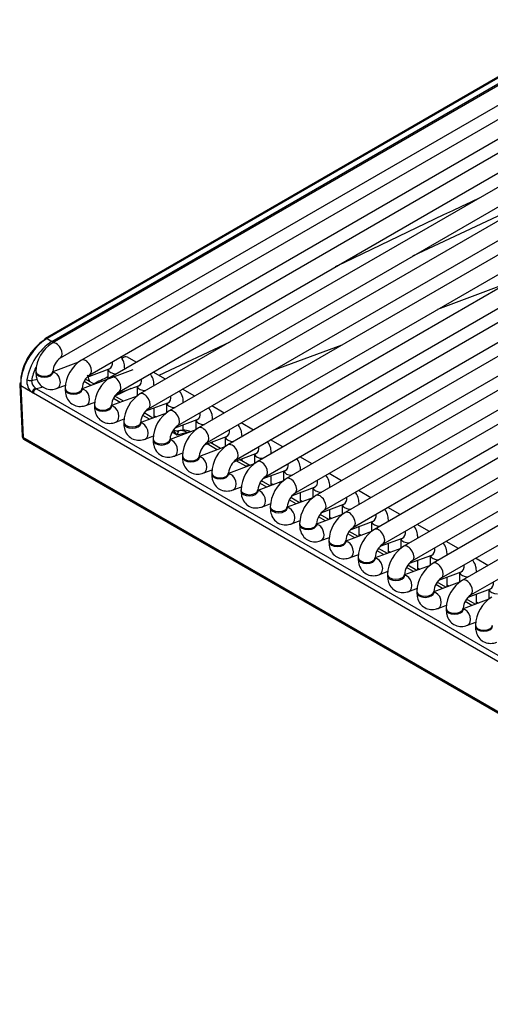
# Model space of a CAD drawing. Header units: millimetres. Extents: x -40 to 419, y 0 to 295.
# Tile 20 of 40: x 316 to 323, y 102 to 116. Entities that reach past the tile are written whole.
import ezdxf

# ---------------------------------------------------------------- set-up
doc = ezdxf.new("R2010")
doc.units = ezdxf.units.MM
doc.layers.add('BW4_CTMPLUS_HEER', color=7, linetype='Continuous')
doc.layers.add('Standard', color=7, linetype='Continuous')

# ---------------------------------------------------------------- blocks, each defined once
blk = doc.blocks.new('SE2')
at = {"layer": 'BW4_CTMPLUS_HEER', "color": 7, "linetype": 'Continuous'}
for p, q in [((326.576, 116.252), (317.454, 110.985)), ((317.579, 110.769), (326.701, 116.035)), ((327.008, 116.002), (317.886, 110.736)), ((323.909, 115.71), (316.59, 111.484)), ((318.011, 110.519), (327.133, 115.786)), ((327.44, 115.753), (318.318, 110.487)), ((323.459, 115.579), (316.491, 111.555)), ((323.484, 115.576), (316.516, 111.553)), ((316.588, 111.511), (323.556, 115.535)), ((318.443, 110.27), (327.565, 115.536)), ((327.872, 115.504), (318.75, 110.237)), ((316.715, 111.268), (324.034, 115.493)), ((324.341, 115.46), (317.022, 111.235)), ((317.147, 111.018), (324.466, 115.244)), ((318.875, 110.021), (327.997, 115.287)), ((328.304, 115.254), (319.182, 109.988)), ((319.307, 109.771), (328.429, 115.038)), ((328.736, 115.005), (319.614, 109.738)), ((319.739, 109.522), (328.861, 114.788)), ((329.168, 114.755), (320.046, 109.489)), ((320.171, 109.272), (329.293, 114.539)), ((329.6, 114.506), (320.478, 109.239)), ((320.603, 109.023), (329.725, 114.289)), ((330.032, 114.256), (320.91, 108.99)), ((321.035, 108.773), (330.157, 114.04)), ((330.464, 114.007), (321.342, 108.74)), ((321.467, 108.524), (330.589, 113.79)), ((330.896, 113.757), (321.774, 108.491)), ((321.899, 108.275), (331.021, 113.541)), ((323.581, 113.555), (321.904, 112.767)), ((331.328, 113.508), (322.207, 108.242)), ((322.332, 108.025), (331.453, 113.291)), ((331.76, 113.259), (322.639, 107.992)), ((322.764, 107.776), (331.885, 113.042)), ((323.296, 112.363), (322.27, 111.981)), ((316.516, 111.553), (316.588, 111.511)), ((319.211, 111.501), (318.166, 111.01)), ((320.862, 111.457), (319.837, 111.075)), ((316.978, 111.204), (316.601, 111.062)), ((317.831, 111.203), (317.701, 111.278)), ((316.351, 111.07), (316.351, 111.054)), ((316.601, 111.054), (316.601, 111.07)), ((317.779, 111.092), (317.033, 110.813)), ((317.108, 110.985), (317.434, 111.107)), ((317.411, 111.099), (317.411, 110.954)), ((317.661, 111.105), (317.661, 111.107)), ((318.263, 110.954), (318.081, 111.059)), ((316.113, 110.876), (316.148, 110.116)), ((316.289, 110.935), (316.369, 110.956)), ((316.666, 110.82), (316.791, 110.867)), ((317.163, 110.862), (317.062, 110.92)), ((317.212, 110.88), (317.083, 110.954)), ((317.54, 110.736), (317.866, 110.858)), ((318.093, 110.856), (318.093, 110.858)), ((316.128, 110.856), (316.163, 110.097)), ((316.295, 110.76), (316.128, 110.856)), ((328.399, 103.769), (316.315, 110.746)), ((316.457, 110.838), (316.36, 110.813)), ((316.36, 110.813), (328.444, 103.836)), ((316.783, 110.82), (316.783, 110.804)), ((317.033, 110.804), (317.033, 110.82)), ((317.752, 110.815), (317.517, 110.704)), ((317.843, 110.849), (317.843, 110.705)), ((318.695, 110.704), (318.513, 110.809)), ((317.098, 110.57), (317.223, 110.617)), ((317.215, 110.571), (317.215, 110.555)), ((317.842, 110.705), (317.465, 110.564)), ((317.465, 110.555), (317.465, 110.571)), ((317.595, 110.612), (317.494, 110.671)), ((317.644, 110.631), (317.515, 110.705)), ((317.972, 110.486), (318.298, 110.608)), ((318.275, 110.6), (318.275, 110.456)), ((318.525, 110.606), (318.525, 110.609)), ((318.275, 110.455), (317.897, 110.314)), ((318.076, 110.381), (317.947, 110.456)), ((318.093, 110.388), (318.093, 110.532)), ((319.127, 110.455), (318.945, 110.56)), ((317.53, 110.321), (317.655, 110.368)), ((317.647, 110.322), (317.647, 110.305)), ((317.897, 110.305), (317.897, 110.322)), ((318.027, 110.363), (317.926, 110.421)), ((318.093, 110.416), (318.123, 110.399)), ((318.404, 110.237), (318.73, 110.359)), ((318.525, 110.201), (318.525, 110.282)), ((318.707, 110.35), (318.707, 110.206)), ((318.957, 110.357), (318.957, 110.359)), ((319.559, 110.205), (319.377, 110.311)), ((318.707, 110.206), (318.329, 110.065)), ((318.433, 110.129), (318.358, 110.172)), ((318.433, 110.129), (318.381, 110.205)), ((318.427, 110.19), (318.39, 110.2)), ((318.455, 110.191), (318.427, 110.19)), ((318.433, 110.129), (318.458, 110.192)), ((318.584, 110.169), (318.433, 110.129)), ((318.594, 110.164), (318.584, 110.169)), ((316.149, 110.113), (316.149, 110.107)), ((316.163, 110.097), (316.164, 110.088)), ((345.225, 93.318), (316.163, 110.097)), ((316.164, 110.088), (345.226, 93.309)), ((316.174, 110.07), (345.236, 93.291)), ((317.962, 110.071), (318.087, 110.118)), ((318.079, 110.072), (318.079, 110.056)), ((318.329, 110.056), (318.329, 110.072)), ((318.836, 109.987), (319.162, 110.109)), ((319.026, 109.914), (318.874, 110.002)), ((319.075, 109.932), (318.923, 110.02)), ((318.957, 110), (318.957, 110.033)), ((319.14, 110.101), (319.14, 109.957)), ((319.39, 110.107), (319.39, 110.11)), ((319.991, 109.956), (319.809, 110.061)), ((318.394, 109.822), (318.519, 109.869)), ((319.139, 109.956), (318.761, 109.815)), ((319.268, 109.738), (319.594, 109.86)), ((319.572, 109.851), (319.572, 109.708)), ((319.822, 109.858), (319.822, 109.86)), ((318.511, 109.823), (318.511, 109.806)), ((318.761, 109.806), (318.761, 109.823)), ((319.571, 109.707), (319.193, 109.566)), ((319.448, 109.671), (319.306, 109.752)), ((319.507, 109.683), (319.355, 109.77)), ((319.39, 109.751), (319.39, 109.783)), ((320.423, 109.707), (320.241, 109.812)), ((318.826, 109.573), (318.951, 109.619)), ((318.943, 109.573), (318.943, 109.557)), ((319.193, 109.557), (319.193, 109.573)), ((319.7, 109.489), (320.026, 109.61)), ((320.004, 109.602), (320.004, 109.458)), ((320.254, 109.608), (320.254, 109.611)), ((320.856, 109.457), (320.673, 109.562)), ((320.003, 109.458), (319.625, 109.316)), ((319.756, 109.365), (319.654, 109.424)), ((319.805, 109.383), (319.676, 109.458)), ((319.822, 109.39), (319.822, 109.534)), ((319.822, 109.418), (319.852, 109.401)), ((319.258, 109.323), (319.383, 109.37)), ((319.375, 109.324), (319.375, 109.307)), ((319.625, 109.307), (319.625, 109.324)), ((320.132, 109.239), (320.458, 109.361)), ((320.254, 109.14), (320.254, 109.284)), ((320.436, 109.352), (320.436, 109.209)), ((320.686, 109.359), (320.686, 109.361)), ((321.288, 109.208), (321.106, 109.313)), ((319.69, 109.074), (319.815, 109.12)), ((320.435, 109.208), (320.057, 109.067)), ((320.188, 109.116), (320.087, 109.174)), ((320.237, 109.134), (320.108, 109.209)), ((320.254, 109.169), (320.284, 109.152)), ((319.807, 109.074), (319.807, 109.058)), ((320.057, 109.058), (320.057, 109.074)), ((320.565, 108.99), (320.89, 109.111)), ((320.686, 108.891), (320.686, 109.035)), ((320.868, 109.103), (320.868, 108.959)), ((321.118, 109.11), (321.118, 109.112)), ((321.72, 108.958), (321.538, 109.063)), ((320.122, 108.824), (320.247, 108.871)), ((320.867, 108.959), (320.489, 108.817)), ((320.62, 108.866), (320.519, 108.925)), ((320.669, 108.885), (320.54, 108.959)), ((320.686, 108.919), (320.716, 108.902)), ((320.997, 108.74), (321.322, 108.862)), ((321.3, 108.854), (321.3, 108.71)), ((321.55, 108.86), (321.55, 108.862)), ((320.239, 108.825), (320.239, 108.809)), ((320.489, 108.809), (320.489, 108.825)), ((321.299, 108.709), (320.921, 108.568)), ((321.101, 108.635), (320.972, 108.71)), ((321.118, 108.641), (321.118, 108.786)), ((322.152, 108.709), (321.97, 108.814)), ((320.554, 108.575), (320.679, 108.622)), ((320.671, 108.575), (320.671, 108.559)), ((320.921, 108.559), (320.921, 108.575)), ((321.052, 108.617), (320.951, 108.676)), ((321.118, 108.67), (321.148, 108.653)), ((321.429, 108.491), (321.754, 108.613)), ((321.55, 108.392), (321.55, 108.536)), ((321.732, 108.604), (321.732, 108.46)), ((321.982, 108.611), (321.982, 108.613)), ((322.584, 108.459), (322.402, 108.564)), ((321.731, 108.46), (321.353, 108.319)), ((321.484, 108.368), (321.383, 108.426)), ((321.533, 108.386), (321.404, 108.46)), ((321.55, 108.421), (321.58, 108.403)), ((320.986, 108.325), (321.111, 108.372)), ((321.103, 108.326), (321.103, 108.31)), ((321.353, 108.31), (321.353, 108.326)), ((321.861, 108.241), (322.187, 108.363)), ((321.982, 108.143), (321.982, 108.287)), ((322.164, 108.355), (322.164, 108.211)), ((322.414, 108.361), (322.414, 108.364)), ((323.016, 108.21), (322.834, 108.315)), ((321.418, 108.076), (321.543, 108.123)), ((322.163, 108.21), (321.785, 108.069)), ((321.916, 108.118), (321.815, 108.177)), ((321.965, 108.136), (321.836, 108.211)), ((321.982, 108.171), (322.012, 108.154)), ((322.293, 107.992), (322.619, 108.114)), ((322.596, 108.105), (322.596, 107.962)), ((322.846, 108.112), (322.846, 108.114)), ((321.535, 108.077), (321.535, 108.06)), ((321.785, 108.06), (321.785, 108.077)), ((322.595, 107.961), (322.217, 107.82)), ((322.397, 107.887), (322.268, 107.961)), ((322.414, 107.893), (322.414, 108.037)), ((321.85, 107.826), (321.975, 107.873)), ((321.967, 107.827), (321.967, 107.811)), ((322.217, 107.811), (322.217, 107.827)), ((322.348, 107.869), (322.247, 107.927)), ((322.414, 107.922), (322.444, 107.904)), ((322.725, 107.742), (323.051, 107.864)), ((323.028, 107.856), (323.028, 107.712)), ((323.027, 107.711), (322.649, 107.57)), ((322.78, 107.619), (322.679, 107.678)), ((322.829, 107.637), (322.7, 107.712)), ((322.846, 107.644), (322.846, 107.788)), ((322.846, 107.672), (322.876, 107.655)), ((322.282, 107.577), (322.407, 107.624)), ((322.399, 107.578), (322.399, 107.561)), ((322.649, 107.561), (322.649, 107.578)), ((322.714, 107.328), (322.839, 107.374)), ((322.831, 107.328), (322.831, 107.312))]:
    blk.add_line(p, q, dxfattribs=at)
for centre, radius, start, end in [((664.748, -602.986), 793.977, 115.503018, 115.67333), ((317.061, 110.801), 0.854, 123.6431, 170.3307), ((316.861, 111.051), 0.511, 122.0757, 177.9243), ((316.867, 111.048), 0.267, 124.6258, 175.3742), ((317.293, 110.802), 0.511, 122.0757, 177.9243), ((317.299, 110.799), 0.267, 124.6258, 175.3742), ((316.427, 110.921), 0.209, 173.6976, 230.8283), ((316.419, 110.93), 0.131, 177.5845, 235.6797), ((317.32, 110.959), 0.185, 186.6713, 191.4968), ((664.748, -602.986), 793.977, 115.942177, 115.958941), ((317.725, 110.552), 0.511, 122.0757, 177.9243), ((317.731, 110.549), 0.267, 124.6258, 175.3742), ((318.157, 110.303), 0.511, 122.0757, 177.9243), ((318.163, 110.3), 0.267, 124.6258, 175.3742), ((318.589, 110.054), 0.511, 122.0757, 177.9243), ((318.595, 110.051), 0.267, 124.6258, 175.3742), ((318.529, 109.901), 0.3, 68.6223, 103.9344), ((319.022, 109.804), 0.511, 122.0757, 177.9243), ((316.199, 110.113), 0.05, 186.4635, 240), ((319.027, 109.801), 0.267, 124.6258, 175.3742), ((319.454, 109.555), 0.511, 122.0757, 177.9243), ((319.459, 109.552), 0.267, 124.6258, 175.3742), ((319.886, 109.305), 0.511, 122.0757, 177.9243), ((319.474, 109.6), 0.0755, 90.7839, 110.2899), ((319.891, 109.302), 0.267, 124.6258, 175.3742), ((319.393, 109.402), 0.3, 8.1204, 12.8287), ((320.318, 109.056), 0.511, 122.0757, 177.9243), ((320.323, 109.053), 0.267, 124.6258, 175.3742), ((320.75, 108.806), 0.511, 122.0757, 177.9243), ((320.755, 108.803), 0.267, 124.6258, 175.3742), ((321.182, 108.557), 0.511, 122.0757, 177.9243), ((321.187, 108.554), 0.267, 124.6258, 175.3742), ((321.614, 108.308), 0.511, 122.0757, 177.9243), ((321.619, 108.305), 0.267, 124.6258, 175.3742), ((322.046, 108.058), 0.511, 122.0757, 177.9243), ((322.051, 108.055), 0.267, 124.6258, 175.3742), ((322.478, 107.809), 0.511, 122.0757, 177.9243), ((322.483, 107.806), 0.267, 124.6258, 175.3742), ((322.91, 107.559), 0.511, 122.0757, 177.9243), ((322.915, 107.556), 0.267, 124.6258, 175.3742), ((323.342, 107.31), 0.511, 122.0757, 177.9243)]:
    blk.add_arc(centre, radius, start, end, dxfattribs=at)
for centre, major_axis, ratio, start_param, end_param in [((316.516, 111.104), (0.275, 0.476), 0.57735, 0.785398, 2.408554), ((316.481, 111.124), (-0.25, -0.433), 0.57735, 3.926991, 5.550147), ((316.516, 111.512), (0.025, -0.0433), 0.57735, 3.141593, 3.926991), ((316.516, 111.512), (0.025, -0.0433), 0.57735, 2.356194, 3.141593), ((316.588, 111.471), (-0.025, 0.0433), 0.57735, 4.929006, 5.497787), ((316.652, 111.376), (-0.063, 0.108), 0.57735, 3.149658, 6.283185), ((317.085, 111.127), (-0.062, 0.108), 0.57735, 3.149658, 6.283185), ((317.39, 111.224), (0.044, -0.117), 0.668835, 0, 1.209241), ((317.639, 111.17), (-0.063, -0.108), 0.57735, 3.141593, 4.158578), ((316.636, 111.036), (0.236, 0.441), 0.597134, 1.680022, 2.10033), ((316.476, 111.07), (-0.125, 0), 0.57735, 0, 3.133528), ((316.476, 111.054), (0.125, 0), 0.57735, 3.141593, 6.283185), ((316.622, 110.937), (0.044, -0.117), 0.668835, 0.000455, 2.872855), ((317.536, 111.107), (0.125, 0), 0.57735, 3.260392, 4.744529), ((317.517, 110.877), (-0.063, 0.108), 0.57735, 3.149658, 6.283185), ((317.536, 111.107), (0.125, 0), 0.57735, 6.251045, 6.283034), ((316.163, 110.879), (0.0499, 0.0023), 0.606775, 2.328607, 3.141593), ((316.163, 110.879), (0.0499, 0.0023), 0.606775, 3.141593, 3.899404), ((316.254, 110.954), (0.0494, -0.0078), 0.405722, 4.008604, 5.571201), ((317.822, 110.975), (0.044, -0.117), 0.668835, 0, 1.209241), ((317.968, 110.858), (0.125, 0), 0.57735, 6.251045, 6.283034), ((316.33, 110.782), (0.0312, 0.0391), 0.444169, 0.608524, 2.485789), ((316.309, 110.871), (0.078, -0.133), 0.544832, -0.954557, -0.762478), ((316.35, 110.768), (-0.025, -0.0433), 0.57735, 3.665191, 5.550147), ((316.344, 110.894), (0.0609, -0.0859), 0.460186, -0.975146, -0.783066), ((316.908, 110.82), (-0.125, 0), 0.57735, 0, 3.133528), ((316.908, 110.804), (0.125, 0), 0.57735, 3.141593, 6.283185), ((317.054, 110.687), (0.044, -0.117), 0.668835, 0.000455, 2.869209), ((317.968, 110.858), (0.125, 0), 0.57735, 3.260392, 4.744529), ((317.949, 110.628), (-0.062, 0.108), 0.57735, 3.149658, 6.283185), ((317.34, 110.571), (-0.125, 0), 0.57735, 0, 3.133528), ((318.4, 110.609), (0.125, 0), 0.57735, 3.260392, 4.744529), ((318.254, 110.725), (0.044, -0.117), 0.668835, 0, 1.209241), ((318.4, 110.609), (0.125, 0), 0.57735, 6.251045, 6.283034), ((317.34, 110.555), (0.125, 0), 0.57735, 3.141593, 6.283185), ((317.486, 110.438), (0.044, -0.117), 0.668835, 0.000455, 2.869209), ((318.381, 110.378), (-0.063, 0.108), 0.57735, 3.149658, 6.283185), ((318.686, 110.476), (0.044, -0.117), 0.668835, 0, 1.209241), ((317.772, 110.322), (-0.125, 0), 0.57735, 0, 3.133528), ((317.772, 110.305), (0.125, 0), 0.57735, 3.141593, 6.283185), ((317.918, 110.189), (0.044, -0.117), 0.668835, 0.000455, 2.872855), ((318.832, 110.359), (0.125, 0), 0.57735, 3.260392, 4.744529), ((318.832, 110.359), (0.125, 0), 0.57735, 6.251045, 6.283034), ((318.434, 110.289), (-0.0018, 0.1), 0.995646, 3.052277, 3.365822), ((318.529, 109.901), (-0.078, 0.29), 0.707107, 5.667706, 6.253868), ((318.529, 109.901), (-0.15, -0.26), 0.57735, 3.464531, 3.665191), ((318.813, 110.129), (-0.063, 0.108), 0.57735, 3.149658, 6.283185), ((319.118, 110.226), (0.044, -0.117), 0.668835, 0, 1.209241), ((316.199, 110.113), (0.0501, -0.0045), 0.503419, 3.210456, 3.968267), ((316.199, 110.113), (0.0497, 0.0056), 0.643408, 3.141593, 3.857969), ((316.199, 110.113), (0.025, 0.0433), 0.57735, 2.478368, 3.141593), ((318.204, 110.072), (-0.125, 0), 0.57735, 0, 3.133528), ((318.204, 110.056), (0.125, 0), 0.57735, 3.141593, 6.283185), ((318.35, 109.939), (0.044, -0.117), 0.668835, 0.000455, 2.872855), ((319.265, 110.11), (0.125, 0), 0.57735, 3.260392, 4.744529), ((319.245, 109.879), (-0.063, 0.108), 0.57735, 3.149658, 6.283185), ((319.265, 110.11), (0.125, 0), 0.57735, 6.251045, 6.283034), ((319.697, 109.86), (0.125, 0), 0.57735, 3.260392, 4.744529), ((319.551, 109.977), (0.044, -0.117), 0.668835, 0, 1.209241), ((319.697, 109.86), (0.125, 0), 0.57735, 6.251045, 6.283034), ((318.636, 109.823), (-0.125, 0), 0.57735, 0, 3.133528), ((318.636, 109.806), (0.125, 0), 0.57735, 3.141593, 6.283185), ((318.782, 109.69), (0.044, -0.117), 0.668835, 0.000455, 2.872855), ((319.677, 109.63), (-0.063, 0.108), 0.57735, 3.149658, 6.283185), ((319.983, 109.727), (0.044, -0.117), 0.668835, 0, 1.209241), ((319.068, 109.573), (-0.125, 0), 0.57735, 0, 3.133528), ((319.068, 109.557), (0.125, 0), 0.57735, 3.141593, 6.283185), ((319.214, 109.44), (0.044, -0.117), 0.668835, 0.000455, 2.872855), ((319.393, 109.402), (-0.15, -0.26), 0.57735, 3.463435, 3.540433), ((319.496, 109.476), (-0.153, 0.213), 0.502685, -0.865971, -0.839396), ((320.129, 109.611), (0.125, 0), 0.57735, 3.260392, 4.744529), ((320.129, 109.611), (0.125, 0), 0.57735, 6.251045, 6.283034), ((320.109, 109.381), (-0.062, 0.108), 0.57735, 3.149658, 6.283185), ((320.415, 109.478), (0.044, -0.117), 0.668835, 0, 1.209241), ((319.5, 109.324), (-0.125, 0), 0.57735, 0, 3.133528), ((319.5, 109.307), (0.125, 0), 0.57735, 3.141593, 6.283185), ((319.646, 109.191), (0.044, -0.117), 0.668835, 0.000455, 2.872855), ((320.561, 109.361), (0.125, 0), 0.57735, 3.260392, 4.744529), ((320.561, 109.361), (0.125, 0), 0.57735, 6.251045, 6.283034), ((320.541, 109.131), (-0.063, 0.108), 0.57735, 3.149658, 6.283185), ((320.847, 109.229), (0.044, -0.117), 0.668835, 0, 1.209241), ((319.932, 109.074), (-0.125, 0), 0.57735, 0, 3.133528), ((319.932, 109.058), (0.125, 0), 0.57735, 3.141593, 6.283185), ((320.078, 108.941), (0.044, -0.117), 0.668835, 0.000455, 2.872855), ((320.993, 109.112), (0.125, 0), 0.57735, 3.260392, 4.744529), ((320.973, 108.882), (-0.062, 0.108), 0.57735, 3.149658, 6.283185), ((320.993, 109.112), (0.125, 0), 0.57735, 6.251045, 6.283034), ((321.425, 108.862), (0.125, 0), 0.57735, 3.260392, 4.744529), ((321.279, 108.979), (0.044, -0.117), 0.668835, 0, 1.209241), ((321.425, 108.862), (0.125, 0), 0.57735, 6.251045, 6.283034), ((320.364, 108.825), (-0.125, 0), 0.57735, 0, 3.133528), ((320.364, 108.809), (0.125, 0), 0.57735, 3.141593, 6.283185), ((320.51, 108.692), (0.044, -0.117), 0.668835, 0.000455, 2.872855), ((321.405, 108.632), (-0.063, 0.108), 0.57735, 3.149658, 6.283185), ((321.711, 108.73), (0.044, -0.117), 0.668835, 0, 1.209241), ((320.796, 108.575), (-0.125, 0), 0.57735, 0, 3.133528), ((320.796, 108.559), (0.125, 0), 0.57735, 3.141593, 6.283185), ((320.942, 108.442), (0.044, -0.117), 0.668835, 0.000455, 2.872855), ((321.857, 108.613), (0.125, 0), 0.57735, 3.260392, 4.744529), ((321.857, 108.613), (0.125, 0), 0.57735, 6.251045, 6.283034), ((321.837, 108.383), (-0.063, 0.108), 0.57735, 3.149658, 6.283185), ((322.143, 108.48), (0.044, -0.117), 0.668835, 0, 1.209241), ((321.228, 108.326), (-0.125, 0), 0.57735, 0, 3.133528), ((321.228, 108.31), (0.125, 0), 0.57735, 3.141593, 6.283185), ((321.374, 108.193), (0.044, -0.117), 0.668835, 0.000455, 2.872855), ((322.289, 108.364), (0.125, 0), 0.57735, 3.260392, 4.744529), ((322.269, 108.133), (-0.063, 0.108), 0.57735, 3.149658, 6.283185), ((322.289, 108.364), (0.125, 0), 0.57735, 6.251045, 6.283034), ((322.721, 108.114), (0.125, 0), 0.57735, 3.260392, 4.744529), ((322.575, 108.231), (0.044, -0.117), 0.668835, 0, 1.209241), ((322.721, 108.114), (0.125, 0), 0.57735, 6.251045, 6.283034), ((321.66, 108.077), (-0.125, 0), 0.57735, 0, 3.133528), ((321.66, 108.06), (0.125, 0), 0.57735, 3.141593, 6.283185), ((321.806, 107.944), (0.044, -0.117), 0.668835, 0.000455, 2.872855), ((322.701, 107.884), (-0.063, 0.108), 0.57735, 3.149658, 6.283185), ((323.007, 107.981), (0.044, -0.117), 0.668835, 0, 1.209241), ((322.092, 107.827), (-0.125, 0), 0.57735, 0, 3.133528), ((322.092, 107.811), (0.125, 0), 0.57735, 3.141593, 6.283185), ((322.238, 107.694), (0.044, -0.117), 0.668835, 0.000455, 2.872855), ((323.153, 107.865), (0.125, 0), 0.57735, 3.260392, 4.744529), ((322.524, 107.578), (-0.125, 0), 0.57735, 0, 3.133528), ((322.524, 107.561), (0.125, 0), 0.57735, 3.141593, 6.283185), ((322.67, 107.445), (0.044, -0.117), 0.668835, 0.000455, 2.872855), ((322.956, 107.328), (-0.125, 0), 0.57735, 0, 3.133528), ((322.956, 107.312), (0.125, 0), 0.57735, 3.141593, 6.283185)]:
    blk.add_ellipse(centre, major_axis=major_axis, ratio=ratio, start_param=start_param, end_param=end_param, dxfattribs=at)
for points, knots in [([(317.661, 111.107), (317.66, 111.136), (317.656, 111.191), (317.629, 111.25), (317.606, 111.279), (317.604, 111.282)], [0, 0, 0, 0, 0.1612008, 0.3715948, 0.3980819, 0.3980819, 0.3980819, 0.3980819]), ([(316.351, 111.054), (316.352, 111.025), (316.356, 110.97), (316.394, 110.887), (316.465, 110.823), (316.552, 110.797), (316.623, 110.805), (316.657, 110.817), (316.666, 110.82)], [0, 0, 0, 0, 0.161201, 0.371595, 0.560962, 0.75842, 0.945056, 1, 1, 1, 1]), ([(316.603, 111.035), (316.603, 111.035), (316.603, 111.036), (316.601, 111.044), (316.601, 111.052), (316.601, 111.054)], [0.7480458, 0.7480458, 0.7480458, 0.7480458, 0.8224858, 0.9709389, 1, 1, 1, 1]), ([(317.136, 110.937), (317.135, 110.941), (317.134, 110.948), (317.131, 110.963), (317.127, 110.979), (317.122, 110.996), (317.117, 111.007), (317.114, 111.013)], [0, 0, 0, 0, 0.0286185, 0.0625458, 0.1250805, 0.1650569, 0.2264268, 0.2264268, 0.2264268, 0.2264268]), ([(318.093, 110.858), (318.092, 110.886), (318.088, 110.942), (318.062, 111), (318.04, 111.028), (318.038, 111.031)], [0, 0, 0, 0, 0.1612008, 0.3715948, 0.3913928, 0.3913928, 0.3913928, 0.3913928]), ([(316.783, 110.804), (316.784, 110.776), (316.788, 110.72), (316.826, 110.637), (316.897, 110.574), (316.984, 110.548), (317.055, 110.556), (317.089, 110.567), (317.098, 110.57)], [0, 0, 0, 0, 0.161201, 0.371595, 0.560962, 0.75842, 0.945056, 1, 1, 1, 1]), ([(317.035, 110.785), (317.035, 110.785), (317.035, 110.786), (317.033, 110.795), (317.033, 110.803), (317.033, 110.804)], [0.7480458, 0.7480458, 0.7480458, 0.7480458, 0.8224858, 0.9709389, 1, 1, 1, 1]), ([(318.525, 110.609), (318.524, 110.637), (318.52, 110.692), (318.493, 110.751), (318.47, 110.78), (318.468, 110.784)], [0, 0, 0, 0, 0.1612008, 0.3715948, 0.3980819, 0.3980819, 0.3980819, 0.3980819]), ([(317.215, 110.555), (317.216, 110.526), (317.22, 110.471), (317.258, 110.388), (317.329, 110.325), (317.416, 110.298), (317.487, 110.306), (317.521, 110.318), (317.53, 110.321)], [0, 0, 0, 0, 0.161201, 0.371595, 0.560962, 0.75842, 0.945056, 1, 1, 1, 1]), ([(317.467, 110.536), (317.467, 110.536), (317.467, 110.537), (317.465, 110.545), (317.465, 110.553), (317.465, 110.555)], [0.7480458, 0.7480458, 0.7480458, 0.7480458, 0.8224858, 0.9709389, 1, 1, 1, 1]), ([(318.957, 110.359), (318.956, 110.387), (318.952, 110.443), (318.925, 110.502), (318.902, 110.531), (318.9, 110.534)], [0, 0, 0, 0, 0.1612008, 0.3715948, 0.3980819, 0.3980819, 0.3980819, 0.3980819]), ([(317.647, 110.305), (317.648, 110.277), (317.652, 110.221), (317.69, 110.138), (317.761, 110.075), (317.848, 110.049), (317.919, 110.057), (317.953, 110.068), (317.962, 110.071)], [0, 0, 0, 0, 0.161201, 0.371595, 0.560962, 0.75842, 0.945056, 1, 1, 1, 1]), ([(317.899, 110.286), (317.899, 110.286), (317.899, 110.288), (317.897, 110.296), (317.897, 110.304), (317.897, 110.305)], [0.7480458, 0.7480458, 0.7480458, 0.7480458, 0.8224858, 0.9709389, 1, 1, 1, 1]), ([(319.39, 110.11), (319.388, 110.138), (319.384, 110.193), (319.358, 110.252), (319.334, 110.282), (319.332, 110.285)], [0, 0, 0, 0, 0.1612008, 0.3715948, 0.3980819, 0.3980819, 0.3980819, 0.3980819]), ([(318.079, 110.056), (318.08, 110.027), (318.085, 109.972), (318.122, 109.889), (318.193, 109.826), (318.28, 109.799), (318.351, 109.807), (318.385, 109.819), (318.394, 109.822)], [0, 0, 0, 0, 0.161201, 0.371595, 0.560962, 0.75842, 0.945056, 1, 1, 1, 1]), ([(318.331, 110.037), (318.331, 110.037), (318.331, 110.038), (318.329, 110.046), (318.329, 110.054), (318.329, 110.056)], [0.7480458, 0.7480458, 0.7480458, 0.7480458, 0.8224858, 0.9709389, 1, 1, 1, 1]), ([(319.822, 109.86), (319.82, 109.889), (319.816, 109.944), (319.79, 110.003), (319.766, 110.032), (319.764, 110.035)], [0, 0, 0, 0, 0.1612008, 0.3715948, 0.3980819, 0.3980819, 0.3980819, 0.3980819]), ([(318.511, 109.806), (318.512, 109.778), (318.517, 109.723), (318.554, 109.64), (318.625, 109.576), (318.712, 109.55), (318.783, 109.558), (318.817, 109.569), (318.826, 109.573)], [0, 0, 0, 0, 0.161201, 0.371595, 0.560962, 0.75842, 0.945056, 1, 1, 1, 1]), ([(318.763, 109.788), (318.763, 109.788), (318.763, 109.789), (318.761, 109.797), (318.761, 109.805), (318.761, 109.806)], [0.7480458, 0.7480458, 0.7480458, 0.7480458, 0.8224858, 0.9709389, 1, 1, 1, 1]), ([(320.254, 109.611), (320.252, 109.639), (320.248, 109.695), (320.222, 109.753), (320.199, 109.783), (320.196, 109.786)], [0, 0, 0, 0, 0.1612008, 0.3715948, 0.3980819, 0.3980819, 0.3980819, 0.3980819]), ([(318.943, 109.557), (318.944, 109.529), (318.949, 109.473), (318.986, 109.39), (319.057, 109.327), (319.144, 109.301), (319.215, 109.309), (319.249, 109.32), (319.258, 109.323)], [0, 0, 0, 0, 0.161201, 0.371595, 0.560962, 0.75842, 0.945056, 1, 1, 1, 1]), ([(319.195, 109.538), (319.195, 109.538), (319.195, 109.539), (319.193, 109.547), (319.193, 109.555), (319.193, 109.557)], [0.7480458, 0.7480458, 0.7480458, 0.7480458, 0.8224858, 0.9709389, 1, 1, 1, 1]), ([(319.435, 109.657), (319.436, 109.659), (319.438, 109.661), (319.441, 109.664), (319.442, 109.665), (319.445, 109.668), (319.446, 109.668), (319.447, 109.669), (319.447, 109.67), (319.448, 109.67), (319.448, 109.67), (319.448, 109.67), (319.448, 109.67), (319.448, 109.67), (319.448, 109.67), (319.448, 109.67), (319.448, 109.67), (319.448, 109.67), (319.448, 109.67), (319.448, 109.67), (319.448, 109.67), (319.448, 109.67), (319.448, 109.67), (319.448, 109.67), (319.448, 109.671), (319.448, 109.671), (319.448, 109.671), (319.448, 109.671)], [0.90883175, 0.90883175, 0.90883175, 0.90883175, 0.94312288, 0.94312288, 0.97456031, 0.97456031, 0.99027903, 0.99027903, 0.99420871, 0.99420871, 0.99617355, 0.99617355, 0.99813839, 0.99813839, 0.9986296, 0.9986296, 0.99912081, 0.99912081, 0.99936641, 0.99936641, 0.99948921, 0.99948921, 0.99961202, 0.99961202, 0.99985762, 0.99985762, 1, 1, 1, 1]), ([(320.686, 109.361), (320.684, 109.39), (320.68, 109.445), (320.654, 109.504), (320.631, 109.533), (320.628, 109.536)], [0, 0, 0, 0, 0.1612008, 0.3715948, 0.3980819, 0.3980819, 0.3980819, 0.3980819]), ([(319.375, 109.307), (319.376, 109.279), (319.381, 109.224), (319.418, 109.141), (319.489, 109.077), (319.576, 109.051), (319.647, 109.059), (319.681, 109.071), (319.69, 109.074)], [0, 0, 0, 0, 0.161201, 0.371595, 0.560962, 0.75842, 0.945056, 1, 1, 1, 1]), ([(319.627, 109.289), (319.627, 109.289), (319.627, 109.29), (319.625, 109.298), (319.625, 109.306), (319.625, 109.307)], [0.7480458, 0.7480458, 0.7480458, 0.7480458, 0.8224858, 0.9709389, 1, 1, 1, 1]), ([(321.118, 109.112), (321.116, 109.14), (321.112, 109.196), (321.086, 109.255), (321.063, 109.284), (321.06, 109.287)], [0, 0, 0, 0, 0.1612008, 0.3715948, 0.3980819, 0.3980819, 0.3980819, 0.3980819]), ([(319.807, 109.058), (319.808, 109.03), (319.813, 108.974), (319.85, 108.891), (319.921, 108.828), (320.008, 108.802), (320.079, 108.81), (320.113, 108.821), (320.122, 108.824)], [0, 0, 0, 0, 0.161201, 0.371595, 0.560962, 0.75842, 0.945056, 1, 1, 1, 1]), ([(320.059, 109.039), (320.059, 109.039), (320.059, 109.04), (320.057, 109.048), (320.057, 109.056), (320.057, 109.058)], [0.7480458, 0.7480458, 0.7480458, 0.7480458, 0.8224858, 0.9709389, 1, 1, 1, 1]), ([(321.55, 108.862), (321.548, 108.891), (321.544, 108.946), (321.518, 109.005), (321.495, 109.034), (321.492, 109.037)], [0, 0, 0, 0, 0.1612008, 0.3715948, 0.3980819, 0.3980819, 0.3980819, 0.3980819]), ([(320.239, 108.809), (320.241, 108.78), (320.245, 108.725), (320.282, 108.642), (320.353, 108.579), (320.44, 108.552), (320.511, 108.56), (320.545, 108.572), (320.554, 108.575)], [0, 0, 0, 0, 0.161201, 0.371595, 0.560962, 0.75842, 0.945056, 1, 1, 1, 1]), ([(320.491, 108.79), (320.491, 108.79), (320.491, 108.791), (320.489, 108.799), (320.489, 108.807), (320.489, 108.809)], [0.7480458, 0.7480458, 0.7480458, 0.7480458, 0.8224858, 0.9709389, 1, 1, 1, 1]), ([(321.982, 108.613), (321.98, 108.641), (321.976, 108.697), (321.95, 108.756), (321.927, 108.785), (321.924, 108.788)], [0, 0, 0, 0, 0.1612008, 0.3715948, 0.3980819, 0.3980819, 0.3980819, 0.3980819]), ([(320.671, 108.559), (320.673, 108.531), (320.677, 108.475), (320.714, 108.392), (320.785, 108.329), (320.872, 108.303), (320.943, 108.311), (320.977, 108.322), (320.986, 108.325)], [0, 0, 0, 0, 0.161201, 0.371595, 0.560962, 0.75842, 0.945056, 1, 1, 1, 1]), ([(320.923, 108.54), (320.923, 108.54), (320.923, 108.542), (320.921, 108.55), (320.921, 108.558), (320.921, 108.559)], [0.7480458, 0.7480458, 0.7480458, 0.7480458, 0.8224858, 0.9709389, 1, 1, 1, 1]), ([(322.414, 108.364), (322.412, 108.392), (322.408, 108.447), (322.382, 108.506), (322.359, 108.535), (322.356, 108.539)], [0, 0, 0, 0, 0.1612008, 0.3715948, 0.3980819, 0.3980819, 0.3980819, 0.3980819]), ([(321.103, 108.31), (321.105, 108.281), (321.109, 108.226), (321.146, 108.143), (321.217, 108.08), (321.304, 108.053), (321.375, 108.061), (321.409, 108.073), (321.418, 108.076)], [0, 0, 0, 0, 0.161201, 0.371595, 0.560962, 0.75842, 0.945056, 1, 1, 1, 1]), ([(321.355, 108.291), (321.355, 108.291), (321.355, 108.292), (321.353, 108.3), (321.353, 108.308), (321.353, 108.31)], [0.7480458, 0.7480458, 0.7480458, 0.7480458, 0.8224858, 0.9709389, 1, 1, 1, 1]), ([(322.846, 108.114), (322.844, 108.143), (322.84, 108.198), (322.814, 108.257), (322.791, 108.286), (322.788, 108.289)], [0, 0, 0, 0, 0.1612008, 0.3715948, 0.3980819, 0.3980819, 0.3980819, 0.3980819]), ([(321.535, 108.06), (321.537, 108.032), (321.541, 107.976), (321.578, 107.893), (321.649, 107.83), (321.736, 107.804), (321.807, 107.812), (321.841, 107.823), (321.85, 107.826)], [0, 0, 0, 0, 0.161201, 0.371595, 0.560962, 0.75842, 0.945056, 1, 1, 1, 1]), ([(321.788, 108.041), (321.788, 108.041), (321.787, 108.043), (321.785, 108.051), (321.785, 108.059), (321.785, 108.06)], [0.7480458, 0.7480458, 0.7480458, 0.7480458, 0.8224858, 0.9709389, 1, 1, 1, 1]), ([(321.967, 107.811), (321.969, 107.782), (321.973, 107.727), (322.01, 107.644), (322.081, 107.581), (322.168, 107.554), (322.239, 107.562), (322.273, 107.574), (322.282, 107.577)], [0, 0, 0, 0, 0.161201, 0.371595, 0.560962, 0.75842, 0.945056, 1, 1, 1, 1]), ([(322.22, 107.792), (322.22, 107.792), (322.219, 107.793), (322.217, 107.801), (322.217, 107.809), (322.217, 107.811)], [0.7480458, 0.7480458, 0.7480458, 0.7480458, 0.8224858, 0.9709389, 1, 1, 1, 1]), ([(322.399, 107.561), (322.401, 107.533), (322.405, 107.478), (322.442, 107.395), (322.513, 107.331), (322.6, 107.305), (322.671, 107.313), (322.705, 107.324), (322.714, 107.328)], [0, 0, 0, 0, 0.161201, 0.371595, 0.560962, 0.75842, 0.945056, 1, 1, 1, 1]), ([(322.652, 107.543), (322.652, 107.543), (322.651, 107.544), (322.649, 107.552), (322.649, 107.56), (322.649, 107.561)], [0.7480458, 0.7480458, 0.7480458, 0.7480458, 0.8224858, 0.9709389, 1, 1, 1, 1]), ([(322.831, 107.312), (322.833, 107.284), (322.837, 107.228), (322.874, 107.145), (322.945, 107.082), (323.033, 107.056), (323.103, 107.064), (323.137, 107.075), (323.146, 107.078)], [0, 0, 0, 0, 0.161201, 0.371595, 0.560962, 0.75842, 0.945056, 1, 1, 1, 1])]:
    blk.add_open_spline(points, degree=3, knots=knots, dxfattribs=at)

msp = doc.modelspace()

# ---------------------------------------------------------------- block references
at = {"layer": 'Standard'}
msp.add_blockref('SE2', (0, 0), dxfattribs=at)

doc.saveas('drawing.dxf')
